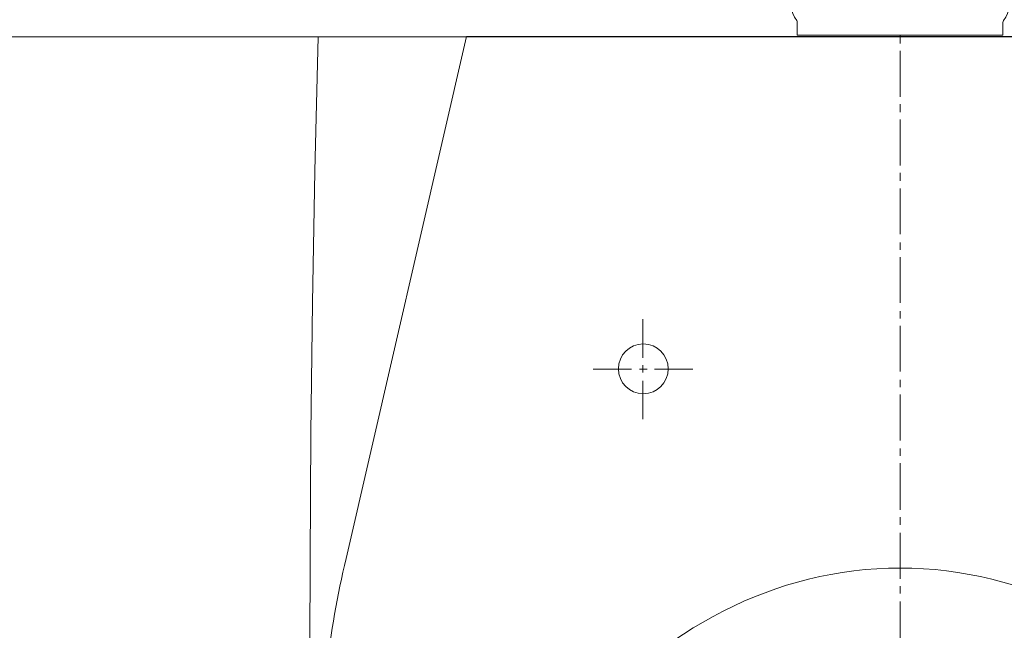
# Model space of a CAD drawing. Header units: millimetres. Extents: x 23192 to 177760, y -399809 to -79279.
# Tile 142 of 256: x 52048 to 52078, y -195463 to -195445. Entities that reach past the tile are written whole.
import ezdxf

# ---------------------------------------------------------------- set-up
doc = ezdxf.new("R2010")
doc.units = ezdxf.units.MM
doc.linetypes.add('HIDDEN2', pattern=[4.7625, 3.175, -1.5875])
doc.layers.get('0').update_dxf_attribs({"lineweight": 0})
doc.layers.add('!! 2 ZABUDOWA GK-MDF', color=54, linetype='Continuous', lineweight=13)
doc.layers.add('!! 2_wypos-sanitarne', color=240, linetype='Continuous', lineweight=9)
doc.layers.add('!! 2_WYBURZENIA DO REMONTU', color=7, linetype='Continuous', lineweight=0, true_color=0x4d4d4d, plot=False)
doc.layers.add('!!_@ wypos sanit nd', color=7, linetype='Continuous', lineweight=0, plot=False)

# ---------------------------------------------------------------- blocks, each defined once
blk = doc.blocks.new('A$C351F644B')
for p in [(-16.707, 35.716), (13.073, 19.983)]:
    blk.add_line(p, (-13.073, 19.983))
blk.add_arc((11.917, 42.5), 29.417, 180, 193.3326)
blk = doc.blocks.new('A$Cff2eaf8b')
blk.add_lwpolyline([(-0.04, -0.0685), (-0.03255, -0.0685, 0.236962), (-0.03118, -0.07775, -0.154353), (-0.031, -0.07832), (-0.031, -0.08218), (0.031, -0.08218), (0.031, -0.07832, -0.154353), (0.03118, -0.07775, 0.236962), (0.03255, -0.0685), (0.04, -0.0685)], format="xyb")
blk = doc.blocks.new('A$C6ce7c513')
at = {"lineweight": 0}
for points in [[(0, 0), (0, -0.00246)], [(-0.17548, -0.00049), (-0.17646, -0.04094), (-0.1772, -0.08064), (-0.1777, -0.11986), (-0.17794, -0.15833), (-0.17819, -0.23404)], [(-0.17548, -0.00049), (0.17547, -0.00049)], [(0, -0.00469), (0, -0.0185)], [(0, -0.02072), (0, -0.02318)], [(0, -0.0254), (0, -0.03921)], [(0, -0.04143), (0, -0.0439)], [(0, -0.04612), (0, -0.05993)], [(0, -0.0624), (0, -0.06461)], [(0, -0.06683), (0, -0.08064)], [(0, -0.08311), (0, -0.08533)], [(-0.07757, -0.08557), (-0.07757, -0.09717)], [(0, -0.08755), (0, -0.10136)], [(-0.08102, -0.10062), (-0.09261, -0.10062)], [(-0.07633, -0.10062), (-0.07855, -0.10062)], [(-0.07757, -0.09939), (-0.07757, -0.1016)], [(-0.06252, -0.10062), (-0.07411, -0.10062)], [(0, -0.10383), (0, -0.10605)], [(-0.07757, -0.10408), (-0.07757, -0.11567)], [(0, -0.10827), (0, -0.12208)], [(0, -0.12455), (0, -0.12677)], [(0, -0.12898), (0, -0.14304)], [(0, -0.14526), (0, -0.14748)], [(0, -0.14995), (0, -0.16376)], [(0, -0.16598), (0, -0.1682)], [(0, -0.17066), (0, -0.18447)]]:
    blk.add_lwpolyline(points, dxfattribs=at)
blk.add_circle((-0.07744, -0.1005), 0.00752, dxfattribs=at)
blk.add_ellipse((0, -0.32554), major_axis=(0, -0.16499), ratio=0.830338, start_param=0, end_param=6.283185, dxfattribs=at)

msp = doc.modelspace()

# ---------------------------------------------------------------- linework, layer by layer
at = {"layer": '!! 2 ZABUDOWA GK-MDF'}
msp.add_lwpolyline([(52030.71142, -195445.5883), (52144.71142, -195445.5883)], dxfattribs=at)

# ---------------------------------------------------------------- block references
at = {"layer": '!! 2_WYBURZENIA DO REMONTU', "linetype": 'HIDDEN2', "ltscale": 3, "xscale": -1, "rotation": 180}
msp.add_blockref('A$C351F644B', (52074.71142, -195425.5883), dxfattribs=at)
at = {"layer": '!! 2_wypos-sanitarne', "xscale": 100, "yscale": 100, "zscale": 100}
msp.add_blockref('A$C6ce7c513', (52074.71142, -195445.53931), dxfattribs=at)
at = {"layer": '!!_@ wypos sanit nd', "xscale": 100, "yscale": 100, "zscale": 100}
msp.add_blockref('A$Cff2eaf8b', (52074.71142, -195437.32131), dxfattribs=at)

doc.saveas('drawing.dxf')
